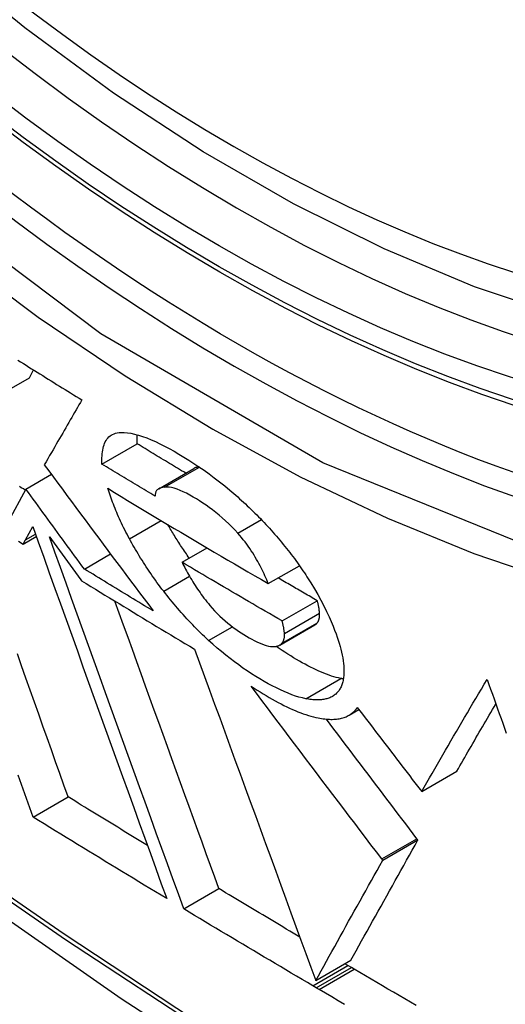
# Model space of a CAD drawing. Header units: inches. Extents: x 25 to 686, y 75 to 315.
# Tile 179 of 256: x 585.4486 to 585.5301, y 296.2768 to 296.4421. Entities that reach past the tile are written whole.
import ezdxf

# ---------------------------------------------------------------- set-up
doc = ezdxf.new("R2010")
doc.units = ezdxf.units.IN
doc.header["$MEASUREMENT"] = 0
doc.layers.add('Visible Edges(ANSI)', color=7, linetype='Continuous', lineweight=25)
doc.layers.add('Visible Tangent Edges(ANSI)', color=7, linetype='Continuous', lineweight=25)

msp = doc.modelspace()

# ---------------------------------------------------------------- linework, layer by layer
at = {"layer": 'Visible Edges(ANSI)'}
for p, q in [((585.44436, 296.37857), (585.45025, 296.38197)), ((585.45025, 296.38197), (585.45094, 296.3833)), ((585.46243, 296.36749), (585.46832, 296.37089)), ((585.44968, 296.36329), (585.45394, 296.36576)), ((585.47196, 296.36335), (585.47786, 296.36675)), ((585.44968, 296.36329), (585.44672, 296.35778)), ((585.44961, 296.35476), (585.45081, 296.35701)), ((585.44922, 296.35404), (585.45142, 296.35531)), ((585.44922, 296.35404), (585.44961, 296.35476)), ((585.45949, 296.34985), (585.46387, 296.35238)), ((585.47587, 296.35098), (585.48007, 296.35341)), ((585.49034, 296.34741), (585.49556, 296.35042)), ((585.49265, 296.34113), (585.49855, 296.34454)), ((585.49226, 296.33708), (585.49816, 296.34048)), ((585.50389, 296.3253), (585.50554, 296.32625)), ((585.51607, 296.31248), (585.52197, 296.31589)), ((585.51581, 296.31282), (585.51607, 296.31248)), ((585.45087, 296.30818), (585.45676, 296.31158)), ((585.50954, 296.30094), (585.51544, 296.30435)), ((585.51544, 296.30435), (585.51527, 296.30457)), ((585.50954, 296.30094), (585.50937, 296.30117)), ((585.47616, 296.29277), (585.48205, 296.29618)), ((585.49831, 296.28075), (585.50421, 296.28416)), ((585.50371, 296.28326), (585.50319, 296.28357)), ((585.50428, 296.28293), (585.50371, 296.28326)), ((585.50476, 296.28265), (585.50428, 296.28293)), ((585.49838, 296.27953), (585.49782, 296.27986)), ((585.49886, 296.27924), (585.49838, 296.27953))]:
    msp.add_line(p, q, dxfattribs=at)
at = {"layer": 'Visible Edges(ANSI)', "flags": 128}
for points in [[(585.6494, 296.40049), (585.63753, 296.39455), (585.62496, 296.39), (585.6118, 296.38687), (585.59813, 296.38515), (585.58404, 296.38485), (585.5696, 296.38595), (585.5549, 296.3884), (585.53998, 296.39219), (585.52491, 296.39727), (585.50976, 296.40361), (585.49458, 296.41118), (585.47943, 296.41992), (585.46438, 296.4298), (585.44947, 296.44077), (585.43479, 296.45278), (585.42037, 296.46576), (585.40629, 296.47967), (585.39261, 296.49443), (585.37937, 296.50999), (585.36665, 296.52627), (585.3545, 296.5432), (585.34296, 296.5607), (585.33208, 296.57869)], [(585.24333, 296.46072), (585.27914, 296.42656), (585.31551, 296.3938), (585.35239, 296.36248), (585.38973, 296.33266), (585.42749, 296.3044), (585.46563, 296.27774), (585.50408, 296.25274), (585.54282, 296.22943), (585.58179, 296.20788), (585.62095, 296.18812), (585.66026, 296.17022), (585.69968, 296.15421), (585.73916, 296.14014), (585.77865, 296.12808), (585.81811, 296.11806), (585.85749, 296.11016)], [(585.44831, 296.38495), (585.44878, 296.38466), (585.44924, 296.38436), (585.4497, 296.38407), (585.45017, 296.38378), (585.45063, 296.38349), (585.4511, 296.3832), (585.45156, 296.38291), (585.45203, 296.38262), (585.4525, 296.38233), (585.45296, 296.38203), (585.45343, 296.38174), (585.4539, 296.38145), (585.45436, 296.38116), (585.45483, 296.38087), (585.4553, 296.38058), (585.45577, 296.38029), (585.45624, 296.38), (585.45671, 296.37971), (585.45718, 296.37942), (585.45764, 296.37913), (585.45811, 296.37884), (585.45858, 296.37855), (585.45905, 296.37826)], [(585.45905, 296.37826), (585.45881, 296.37785), (585.45857, 296.37743), (585.45833, 296.37701), (585.45809, 296.37659), (585.45785, 296.37617), (585.4576, 296.37575), (585.45736, 296.37532), (585.45711, 296.37489), (585.45686, 296.37446), (585.45661, 296.37403), (585.45635, 296.37359), (585.4561, 296.37314), (585.45584, 296.37269), (585.45558, 296.37224), (585.45531, 296.37178), (585.45504, 296.37132), (585.45477, 296.37085), (585.4545, 296.37037), (585.45422, 296.36989), (585.45394, 296.3694), (585.45365, 296.3689), (585.45336, 296.36839), (585.45306, 296.36788), (585.45276, 296.36736)], [(585.46243, 296.36749), (585.46242, 296.36785), (585.46242, 296.3682), (585.46242, 296.36854), (585.46244, 296.36888), (585.46247, 296.36921), (585.46251, 296.36953), (585.46256, 296.36983), (585.46262, 296.37013), (585.46269, 296.37042), (585.46278, 296.37069), (585.46288, 296.37095), (585.46299, 296.3712), (585.46312, 296.37143), (585.46327, 296.37165), (585.46343, 296.37185), (585.4636, 296.37203), (585.46379, 296.3722), (585.464, 296.37234), (585.46422, 296.37247), (585.46447, 296.37258), (585.46473, 296.37266), (585.465, 296.37273), (585.4653, 296.37277), (585.46561, 296.37279)], [(585.46561, 296.37279), (585.46614, 296.37279), (585.4667, 296.37274), (585.46729, 296.37265), (585.46791, 296.37251), (585.46856, 296.37234), (585.46924, 296.37212), (585.46994, 296.37187), (585.47066, 296.37157), (585.4714, 296.37125), (585.47216, 296.37089), (585.47293, 296.3705), (585.47372, 296.37008), (585.47453, 296.36963), (585.47534, 296.36916), (585.47617, 296.36866), (585.477, 296.36814), (585.47785, 296.3676), (585.4787, 296.36703), (585.47956, 296.36644), (585.48042, 296.36582), (585.48128, 296.36517), (585.48215, 296.36451), (585.48302, 296.36381), (585.48389, 296.36309)], [(585.46832, 296.37089), (585.46832, 296.37096), (585.46832, 296.37102), (585.46832, 296.37109), (585.46831, 296.37115), (585.46831, 296.37122), (585.46831, 296.37128), (585.46831, 296.37135), (585.46831, 296.37141), (585.46831, 296.37147), (585.46831, 296.37154), (585.46831, 296.3716), (585.46831, 296.37166), (585.46831, 296.37173), (585.46831, 296.37179), (585.46831, 296.37185), (585.46832, 296.37191), (585.46832, 296.37198), (585.46832, 296.37204), (585.46832, 296.3721), (585.46833, 296.37216), (585.46833, 296.37222), (585.46833, 296.37228), (585.46834, 296.37234), (585.46834, 296.3724)], [(585.47648, 296.36595), (585.47614, 296.36616), (585.4758, 296.36636), (585.47546, 296.36657), (585.47512, 296.36677), (585.47478, 296.36698), (585.47443, 296.36718), (585.47409, 296.36739), (585.47375, 296.3676), (585.47341, 296.3678), (585.47307, 296.36801), (585.47273, 296.36821), (585.47239, 296.36842), (585.47205, 296.36862), (585.47171, 296.36883), (585.47137, 296.36904), (585.47103, 296.36924), (585.4707, 296.36945), (585.47036, 296.36965), (585.47002, 296.36986), (585.46968, 296.37007), (585.46934, 296.37027), (585.469, 296.37048), (585.46866, 296.37069), (585.46832, 296.37089)], [(585.45276, 296.36736), (585.45352, 296.36633), (585.45428, 296.3653), (585.45503, 296.36428), (585.45579, 296.36325), (585.45655, 296.36222), (585.45731, 296.36119), (585.45807, 296.36017), (585.45883, 296.35914), (585.4596, 296.35812), (585.46036, 296.35709), (585.46112, 296.35607), (585.46188, 296.35504), (585.46265, 296.35402), (585.46341, 296.35299), (585.46417, 296.35197), (585.46493, 296.35095), (585.4657, 296.34993), (585.46646, 296.34891), (585.46722, 296.34789), (585.46798, 296.34687), (585.46875, 296.34586), (585.46951, 296.34484), (585.47027, 296.34383), (585.47103, 296.34281)], [(585.47137, 296.36208), (585.47099, 296.3623), (585.47062, 296.36253), (585.47024, 296.36275), (585.46987, 296.36298), (585.4695, 296.3632), (585.46912, 296.36343), (585.46875, 296.36365), (585.46838, 296.36388), (585.468, 296.3641), (585.46763, 296.36433), (585.46726, 296.36455), (585.46688, 296.36478), (585.46651, 296.36501), (585.46614, 296.36523), (585.46577, 296.36546), (585.4654, 296.36568), (585.46503, 296.36591), (585.46465, 296.36613), (585.46428, 296.36636), (585.46391, 296.36659), (585.46354, 296.36681), (585.46317, 296.36704), (585.4628, 296.36726), (585.46243, 296.36749)], [(585.47872, 296.36701), (585.47868, 296.36701), (585.47864, 296.367), (585.4786, 296.367), (585.47856, 296.36699), (585.47853, 296.36698), (585.47849, 296.36697), (585.47845, 296.36697), (585.47841, 296.36696), (585.47837, 296.36695), (585.47834, 296.36694), (585.4783, 296.36693), (585.47826, 296.36692), (585.47823, 296.36691), (585.47819, 296.3669), (585.47815, 296.36688), (585.47812, 296.36687), (585.47809, 296.36686), (585.47805, 296.36684), (585.47802, 296.36683), (585.47799, 296.36682), (585.47795, 296.3668), (585.47792, 296.36678), (585.47789, 296.36677), (585.47786, 296.36675)], [(585.44957, 296.36309), (585.44924, 296.3633), (585.4489, 296.36351), (585.44857, 296.36372)], [(585.45949, 296.34985), (585.45908, 296.35041), (585.45867, 296.35097), (585.45826, 296.35152), (585.45785, 296.35208), (585.45744, 296.35264), (585.45703, 296.3532), (585.45662, 296.35376), (585.45621, 296.35432), (585.4558, 296.35488), (585.45539, 296.35544), (585.45499, 296.356), (585.45458, 296.35656), (585.45417, 296.35712), (585.45376, 296.35768), (585.45335, 296.35824), (585.45294, 296.3588), (585.45253, 296.35936), (585.45212, 296.35993), (585.45172, 296.36049), (585.45131, 296.36105), (585.4509, 296.36161), (585.45049, 296.36217), (585.45008, 296.36273), (585.44968, 296.36329)], [(585.46704, 296.35493), (585.46684, 296.35531), (585.46664, 296.35569), (585.46645, 296.35607), (585.46626, 296.35644), (585.46607, 296.35681), (585.46589, 296.35718), (585.46572, 296.35755), (585.46555, 296.35791), (585.46538, 296.35827), (585.46522, 296.35863), (585.46506, 296.35899), (585.46491, 296.35934), (585.46476, 296.35969), (585.46462, 296.36004), (585.46448, 296.36039), (585.46434, 296.36073), (585.46421, 296.36108), (585.46408, 296.36142), (585.46396, 296.36175), (585.46384, 296.36209), (585.46373, 296.36242), (585.46362, 296.36275), (585.46351, 296.36308), (585.46341, 296.36341)], [(585.46341, 296.36341), (585.46452, 296.36273), (585.46563, 296.36206), (585.46674, 296.36138), (585.46785, 296.36071), (585.46896, 296.36004), (585.47007, 296.35937), (585.47119, 296.3587), (585.4723, 296.35803), (585.47342, 296.35736), (585.47454, 296.35669), (585.47566, 296.35602), (585.47678, 296.35536), (585.4779, 296.35469), (585.47903, 296.35403), (585.48015, 296.35336), (585.48128, 296.3527), (585.48241, 296.35203), (585.48354, 296.35137), (585.48467, 296.35071), (585.4858, 296.35005), (585.48693, 296.34939), (585.48807, 296.34873), (585.4892, 296.34807), (585.49034, 296.34741)], [(585.47294, 296.36362), (585.47283, 296.36361), (585.47272, 296.36359), (585.47261, 296.36357), (585.4725, 296.36355), (585.4724, 296.36352), (585.4723, 296.36349), (585.4722, 296.36346), (585.47211, 296.36342), (585.47202, 296.36338), (585.47194, 296.36333), (585.47186, 296.36328), (585.47178, 296.36322), (585.47171, 296.36316), (585.47165, 296.36309), (585.47159, 296.36302), (585.47154, 296.36294), (585.47149, 296.36285), (585.47145, 296.36276), (585.47142, 296.36267), (585.47139, 296.36256), (585.47137, 296.36245), (585.47136, 296.36234), (585.47136, 296.36221), (585.47137, 296.36208)], [(585.48522, 296.35587), (585.48472, 296.35642), (585.48421, 296.35695), (585.48369, 296.35747), (585.48315, 296.35797), (585.48261, 296.35845), (585.48207, 296.35892), (585.48152, 296.35936), (585.48098, 296.35978), (585.48043, 296.36018), (585.47989, 296.36057), (585.47935, 296.36094), (585.47882, 296.36129), (585.47829, 296.36162), (585.47775, 296.36194), (585.47717, 296.36227), (585.47662, 296.36257), (585.47607, 296.36284), (585.47555, 296.36307), (585.47504, 296.36327), (585.47456, 296.36342), (585.47411, 296.36353), (585.47369, 296.36361), (585.4733, 296.36363), (585.47294, 296.36362)], [(585.48389, 296.36309), (585.48422, 296.36282), (585.48455, 296.36253), (585.48487, 296.36225), (585.4852, 296.36196), (585.48552, 296.36167), (585.48585, 296.36138), (585.48617, 296.36109), (585.48649, 296.36079), (585.48681, 296.36049), (585.48713, 296.36019), (585.48745, 296.35988), (585.48777, 296.35957), (585.48808, 296.35926), (585.4884, 296.35895), (585.48871, 296.35863), (585.48902, 296.35832), (585.48933, 296.358), (585.48963, 296.35768), (585.48993, 296.35735), (585.49023, 296.35703), (585.49053, 296.35671), (585.49082, 296.35638), (585.49111, 296.35605), (585.4914, 296.35572)], [(585.47709, 296.35168), (585.47692, 296.35192), (585.47675, 296.35216), (585.47659, 296.3524), (585.47642, 296.35264), (585.47626, 296.35287), (585.4761, 296.35311), (585.47594, 296.35335), (585.47578, 296.35358), (585.47563, 296.35382), (585.47548, 296.35405), (585.47532, 296.35429), (585.47517, 296.35452), (585.47503, 296.35476), (585.47488, 296.35499), (585.47473, 296.35523), (585.47459, 296.35546), (585.47445, 296.35569), (585.47431, 296.35592), (585.47417, 296.35616), (585.47403, 296.35639), (585.4739, 296.35662), (585.47377, 296.35685), (585.47363, 296.35708), (585.4735, 296.35731)], [(585.45081, 296.35701), (585.45173, 296.35443), (585.45266, 296.35183), (585.45359, 296.34923), (585.45453, 296.34661), (585.45546, 296.34399), (585.45641, 296.34136), (585.45735, 296.33873), (585.4583, 296.33609), (585.45924, 296.33345), (585.46019, 296.33081), (585.46114, 296.32817), (585.46209, 296.32553), (585.46304, 296.3229), (585.46399, 296.32027), (585.46494, 296.31764), (585.46588, 296.31502), (585.46682, 296.31241), (585.46776, 296.30982), (585.46869, 296.30723), (585.46963, 296.30465), (585.47055, 296.30209), (585.47147, 296.29954), (585.47239, 296.29701), (585.4733, 296.2945)], [(585.49034, 296.34741), (585.49021, 296.34773), (585.49007, 296.34806), (585.48993, 296.34839), (585.48978, 296.34872), (585.48963, 296.34906), (585.48947, 296.34939), (585.48931, 296.34973), (585.48913, 296.35008), (585.48896, 296.35042), (585.48877, 296.35077), (585.48858, 296.35112), (585.48837, 296.35148), (585.48816, 296.35184), (585.48794, 296.3522), (585.48772, 296.35256), (585.48748, 296.35293), (585.48723, 296.3533), (585.48697, 296.35367), (585.48671, 296.35403), (585.48643, 296.3544), (585.48614, 296.35477), (585.48585, 296.35514), (585.48554, 296.35551), (585.48522, 296.35587)], [(585.4914, 296.35572), (585.4917, 296.35538), (585.49199, 296.35503), (585.49228, 296.35469), (585.49257, 296.35435), (585.49285, 296.354), (585.49312, 296.35366), (585.4934, 296.35332), (585.49367, 296.35297), (585.49393, 296.35263), (585.49419, 296.35229), (585.49445, 296.35195), (585.49471, 296.3516), (585.49496, 296.35126), (585.49521, 296.35092), (585.49545, 296.35058), (585.49569, 296.35024), (585.49592, 296.3499), (585.49616, 296.34956), (585.49639, 296.34921), (585.49661, 296.34887), (585.49683, 296.34853), (585.49705, 296.3482), (585.49727, 296.34786), (585.49748, 296.34752)], [(585.44844, 296.35453), (585.44922, 296.35404)], [(585.45362, 296.35528), (585.45384, 296.35497), (585.45407, 296.35467), (585.45429, 296.35436), (585.45452, 296.35405), (585.45474, 296.35374), (585.45497, 296.35343), (585.45519, 296.35313), (585.45541, 296.35282), (585.45564, 296.35251), (585.45586, 296.3522), (585.45609, 296.35189), (585.45631, 296.35159), (585.45654, 296.35128), (585.45676, 296.35097), (585.45699, 296.35066), (585.45721, 296.35035), (585.45744, 296.35005), (585.45766, 296.34974), (585.45789, 296.34943), (585.45811, 296.34912), (585.45834, 296.34882), (585.45856, 296.34851), (585.45879, 296.3482), (585.45901, 296.34789)], [(585.47616, 296.29277), (585.47525, 296.29528), (585.47433, 296.29781), (585.47341, 296.30036), (585.47248, 296.30292), (585.47155, 296.3055), (585.47061, 296.30809), (585.46967, 296.31069), (585.46873, 296.3133), (585.46778, 296.31592), (585.46683, 296.31854), (585.46588, 296.32117), (585.46493, 296.32381), (585.46398, 296.32645), (585.46303, 296.32909), (585.46207, 296.33173), (585.46112, 296.33437), (585.46018, 296.33701), (585.45923, 296.33964), (585.45828, 296.34227), (585.45734, 296.34489), (585.4564, 296.3475), (585.45547, 296.35011), (585.45454, 296.3527), (585.45362, 296.35528)], [(585.47279, 296.34612), (585.4725, 296.34649), (585.47222, 296.34687), (585.47194, 296.34725), (585.47166, 296.34762), (585.47139, 296.348), (585.47113, 296.34837), (585.47087, 296.34874), (585.47061, 296.34911), (585.47035, 296.34948), (585.47011, 296.34985), (585.46986, 296.35022), (585.46962, 296.35059), (585.46938, 296.35096), (585.46915, 296.35132), (585.46892, 296.35169), (585.4687, 296.35205), (585.46848, 296.35242), (585.46826, 296.35278), (585.46805, 296.35314), (585.46784, 296.3535), (585.46763, 296.35386), (585.46743, 296.35422), (585.46724, 296.35458), (585.46704, 296.35493)], [(585.49265, 296.34113), (585.49194, 296.34154), (585.49124, 296.34195), (585.49054, 296.34236), (585.48983, 296.34276), (585.48913, 296.34317), (585.48843, 296.34358), (585.48773, 296.34399), (585.48702, 296.3444), (585.48632, 296.34481), (585.48562, 296.34522), (585.48492, 296.34563), (585.48423, 296.34604), (585.48353, 296.34645), (585.48283, 296.34686), (585.48213, 296.34727), (585.48143, 296.34768), (585.48074, 296.34809), (585.48004, 296.34851), (585.47934, 296.34892), (585.47865, 296.34933), (585.47795, 296.34974), (585.47726, 296.35016), (585.47657, 296.35057), (585.47587, 296.35098)], [(585.47587, 296.35098), (585.47602, 296.3507), (585.47616, 296.35041), (585.47631, 296.35012), (585.47647, 296.34983), (585.47663, 296.34953), (585.47679, 296.34923), (585.47696, 296.34893), (585.47713, 296.34863), (585.47731, 296.34833), (585.47749, 296.34803), (585.47768, 296.34772), (585.47786, 296.34742), (585.47806, 296.34711), (585.47825, 296.34681), (585.47846, 296.3465), (585.47866, 296.3462), (585.47888, 296.34589), (585.4791, 296.34558), (585.47932, 296.34527), (585.47955, 296.34497), (585.47979, 296.34466), (585.48003, 296.34435), (585.48028, 296.34404), (585.48053, 296.34373)], [(585.47103, 296.34281), (585.47055, 296.34311), (585.47006, 296.3434), (585.46958, 296.34369), (585.4691, 296.34398), (585.46862, 296.34428), (585.46813, 296.34457), (585.46765, 296.34486), (585.46717, 296.34515), (585.46669, 296.34545), (585.46621, 296.34574), (585.46572, 296.34603), (585.46524, 296.34633), (585.46476, 296.34662), (585.46428, 296.34691), (585.4638, 296.34721), (585.46332, 296.3475), (585.46284, 296.34779), (585.46236, 296.34809), (585.46188, 296.34838), (585.4614, 296.34867), (585.46093, 296.34897), (585.46045, 296.34926), (585.45997, 296.34956), (585.45949, 296.34985)], [(585.45901, 296.34789), (585.4598, 296.34741), (585.46058, 296.34693), (585.46136, 296.34645), (585.46215, 296.34597), (585.46293, 296.34549), (585.46372, 296.34501), (585.46451, 296.34453), (585.46529, 296.34405), (585.46608, 296.34357), (585.46687, 296.34309), (585.46765, 296.34261), (585.46844, 296.34213), (585.46923, 296.34165), (585.47002, 296.34118), (585.47081, 296.3407), (585.4716, 296.34022), (585.47239, 296.33974), (585.47318, 296.33927), (585.47398, 296.33879), (585.47477, 296.33831), (585.47556, 296.33784), (585.47636, 296.33736), (585.47715, 296.33689), (585.47795, 296.33641)], [(585.49855, 296.34454), (585.49827, 296.3447), (585.498, 296.34486), (585.49772, 296.34502), (585.49745, 296.34517), (585.49718, 296.34533), (585.4969, 296.34549), (585.49663, 296.34565), (585.49635, 296.34581), (585.49608, 296.34597), (585.49581, 296.34613), (585.49553, 296.34629), (585.49526, 296.34645), (585.49498, 296.3466), (585.49471, 296.34676), (585.49444, 296.34692), (585.49416, 296.34708), (585.49389, 296.34724), (585.49362, 296.3474), (585.49334, 296.34756), (585.49307, 296.34772), (585.4928, 296.34788), (585.49252, 296.34804), (585.49225, 296.3482), (585.49198, 296.34836)], [(585.49748, 296.34752), (585.49808, 296.34653), (585.49864, 296.34556), (585.49916, 296.3446), (585.49966, 296.34366), (585.50012, 296.34273), (585.50053, 296.34184), (585.50089, 296.34102), (585.5012, 296.34027), (585.50147, 296.33958), (585.5017, 296.33898), (585.50189, 296.33844), (585.50207, 296.33791), (585.50223, 296.33738), (585.50238, 296.33687), (585.50251, 296.33637), (585.50263, 296.33588), (585.50274, 296.33539), (585.50283, 296.33492), (585.5029, 296.33446), (585.50296, 296.33401), (585.503, 296.33357), (585.50303, 296.33314), (585.50303, 296.33273), (585.50302, 296.33233)], [(585.48033, 296.33787), (585.47999, 296.33819), (585.47965, 296.33851), (585.47931, 296.33883), (585.47898, 296.33916), (585.47864, 296.33949), (585.47831, 296.33982), (585.47798, 296.34015), (585.47766, 296.34049), (585.47733, 296.34083), (585.47701, 296.34117), (585.47669, 296.34151), (585.47637, 296.34185), (585.47605, 296.3422), (585.47574, 296.34255), (585.47543, 296.34291), (585.47512, 296.34326), (585.47482, 296.34361), (585.47452, 296.34397), (585.47422, 296.34432), (585.47393, 296.34468), (585.47364, 296.34504), (585.47335, 296.3454), (585.47307, 296.34576), (585.47279, 296.34612)], [(585.48205, 296.29618), (585.48135, 296.29811), (585.48064, 296.30006), (585.47993, 296.30202), (585.47922, 296.30399), (585.4785, 296.30597), (585.47778, 296.30796), (585.47706, 296.30996), (585.47633, 296.31196), (585.47561, 296.31397), (585.47488, 296.31598), (585.47415, 296.318), (585.47342, 296.32003), (585.47268, 296.32206), (585.47195, 296.32409), (585.47121, 296.32613), (585.47048, 296.32816), (585.46974, 296.3302), (585.46901, 296.33224), (585.46827, 296.33428), (585.46754, 296.33632), (585.4668, 296.33836), (585.46607, 296.3404), (585.46534, 296.34243), (585.46461, 296.34447)], [(585.49894, 296.34244), (585.49894, 296.34252), (585.49893, 296.3426), (585.49892, 296.34268), (585.49891, 296.34276), (585.4989, 296.34285), (585.49889, 296.34293), (585.49888, 296.34301), (585.49887, 296.3431), (585.49886, 296.34318), (585.49885, 296.34327), (585.49883, 296.34335), (585.49882, 296.34344), (585.4988, 296.34353), (585.49878, 296.34362), (585.49876, 296.34371), (585.49874, 296.3438), (585.49872, 296.34389), (585.4987, 296.34398), (585.49868, 296.34407), (585.49866, 296.34417), (585.49863, 296.34426), (585.4986, 296.34435), (585.49858, 296.34445), (585.49855, 296.34454)], [(585.48053, 296.34373), (585.48093, 296.34327), (585.48134, 296.34282), (585.48177, 296.34238), (585.48221, 296.34195), (585.48265, 296.34154), (585.48309, 296.34115), (585.48354, 296.34077), (585.484, 296.34041), (585.48445, 296.34006), (585.4849, 296.33973), (585.48535, 296.33942), (585.4858, 296.33912), (585.48624, 296.33884), (585.48668, 296.33858), (585.48712, 296.33832), (585.48756, 296.33808), (585.48799, 296.33785), (585.48841, 296.33763), (585.48883, 296.33744), (585.48923, 296.33727), (585.48962, 296.33713), (585.48999, 296.33701), (585.49035, 296.33692), (585.49068, 296.33687)], [(585.49848, 296.34074), (585.49852, 296.34079), (585.49856, 296.34084), (585.4986, 296.34089), (585.49864, 296.34095), (585.49867, 296.341), (585.49871, 296.34106), (585.49874, 296.34112), (585.49877, 296.34119), (585.49879, 296.34125), (585.49882, 296.34132), (585.49884, 296.34138), (585.49886, 296.34145), (585.49888, 296.34153), (585.4989, 296.3416), (585.49891, 296.34167), (585.49893, 296.34175), (585.49894, 296.34183), (585.49894, 296.34191), (585.49895, 296.342), (585.49895, 296.34208), (585.49895, 296.34217), (585.49895, 296.34226), (585.49895, 296.34235), (585.49894, 296.34244)], [(585.49304, 296.33904), (585.49304, 296.33912), (585.49303, 296.3392), (585.49302, 296.33928), (585.49301, 296.33936), (585.49301, 296.33944), (585.49299, 296.33952), (585.49298, 296.33961), (585.49297, 296.33969), (585.49296, 296.33978), (585.49295, 296.33986), (585.49293, 296.33995), (585.49292, 296.34004), (585.4929, 296.34012), (585.49288, 296.34021), (585.49286, 296.3403), (585.49284, 296.34039), (585.49282, 296.34048), (585.4928, 296.34058), (585.49278, 296.34067), (585.49276, 296.34076), (585.49273, 296.34085), (585.4927, 296.34095), (585.49268, 296.34104), (585.49265, 296.34113)], [(585.49816, 296.34048), (585.49818, 296.34049), (585.49819, 296.3405), (585.49821, 296.34051), (585.49822, 296.34052), (585.49824, 296.34053), (585.49825, 296.34054), (585.49826, 296.34055), (585.49828, 296.34056), (585.49829, 296.34057), (585.4983, 296.34058), (585.49832, 296.34059), (585.49833, 296.3406), (585.49834, 296.34061), (585.49836, 296.34062), (585.49837, 296.34063), (585.49838, 296.34064), (585.49839, 296.34065), (585.49841, 296.34066), (585.49842, 296.34068), (585.49843, 296.34069), (585.49844, 296.3407), (585.49845, 296.34071), (585.49846, 296.34072), (585.49848, 296.34074)], [(585.49258, 296.33733), (585.49262, 296.33738), (585.49266, 296.33743), (585.4927, 296.33749), (585.49274, 296.33754), (585.49277, 296.3376), (585.49281, 296.33766), (585.49284, 296.33772), (585.49287, 296.33778), (585.4929, 296.33784), (585.49292, 296.33791), (585.49294, 296.33798), (585.49296, 296.33805), (585.49298, 296.33812), (585.493, 296.33819), (585.49302, 296.33827), (585.49303, 296.33835), (585.49304, 296.33843), (585.49305, 296.33851), (585.49305, 296.33859), (585.49305, 296.33868), (585.49306, 296.33876), (585.49305, 296.33885), (585.49305, 296.33894), (585.49304, 296.33904)], [(585.49661, 296.32807), (585.49605, 296.3282), (585.49548, 296.32835), (585.49489, 296.32853), (585.49427, 296.32875), (585.49365, 296.32899), (585.49301, 296.32926), (585.49236, 296.32956), (585.49169, 296.32988), (585.49101, 296.33023), (585.49032, 296.3306), (585.48963, 296.33099), (585.48893, 296.3314), (585.48822, 296.33183), (585.48752, 296.33228), (585.48681, 296.33274), (585.48609, 296.33323), (585.48537, 296.33374), (585.48465, 296.33427), (585.48393, 296.33482), (585.48321, 296.33539), (585.48248, 296.33598), (585.48177, 296.33659), (585.48105, 296.33722), (585.48033, 296.33787)], [(585.49068, 296.33687), (585.49078, 296.33686), (585.49088, 296.33685), (585.49098, 296.33684), (585.49108, 296.33684), (585.49118, 296.33684), (585.49127, 296.33684), (585.49136, 296.33684), (585.49146, 296.33685), (585.49154, 296.33686), (585.49163, 296.33687), (585.49171, 296.33688), (585.4918, 296.3369), (585.49188, 296.33692), (585.49195, 296.33694), (585.49203, 296.33697), (585.4921, 296.337), (585.49217, 296.33703), (585.49224, 296.33706), (585.4923, 296.3371), (585.49236, 296.33714), (585.49242, 296.33718), (585.49247, 296.33723), (585.49253, 296.33728), (585.49258, 296.33733)], [(585.45676, 296.31158), (585.45606, 296.31354), (585.45536, 296.31552), (585.45465, 296.3175), (585.45395, 296.31949), (585.45324, 296.32148), (585.45253, 296.32348), (585.45182, 296.32549), (585.4511, 296.32751), (585.45039, 296.32953), (585.44967, 296.33155), (585.44895, 296.33358), (585.44824, 296.33561)], [(585.47795, 296.33641), (585.47879, 296.33411), (585.47963, 296.3318), (585.48047, 296.32949), (585.48132, 296.32717), (585.48218, 296.32484), (585.48303, 296.3225), (585.48388, 296.32016), (585.48474, 296.31782), (585.4856, 296.31548), (585.48646, 296.31313), (585.48731, 296.31079), (585.48817, 296.30844), (585.48903, 296.3061), (585.48988, 296.30376), (585.49074, 296.30142), (585.49159, 296.29909), (585.49244, 296.29677), (585.49329, 296.29445), (585.49414, 296.29214), (585.49498, 296.28984), (585.49582, 296.28755), (585.49665, 296.28527), (585.49748, 296.283), (585.49831, 296.28075)], [(585.50251, 296.33148), (585.50213, 296.33156), (585.50174, 296.33166), (585.50135, 296.33176), (585.50094, 296.33189), (585.50053, 296.33203), (585.50011, 296.33218), (585.49968, 296.33234), (585.49924, 296.33252), (585.4988, 296.33271), (585.49835, 296.33292), (585.4979, 296.33313), (585.49744, 296.33336), (585.49697, 296.3336), (585.4965, 296.33385), (585.49603, 296.33411), (585.49555, 296.33438), (585.49507, 296.33466), (585.49458, 296.33495), (585.4941, 296.33525), (585.49362, 296.33555), (585.49313, 296.33587), (585.49264, 296.33619), (585.49215, 296.33653), (585.49165, 296.33687)], [(585.50302, 296.33233), (585.50301, 296.33211), (585.50299, 296.3319), (585.50297, 296.3317), (585.50295, 296.3315), (585.50291, 296.3313), (585.50288, 296.33111), (585.50283, 296.33093), (585.50278, 296.33075), (585.50273, 296.33057), (585.50267, 296.3304), (585.50261, 296.33024), (585.50254, 296.33007), (585.50246, 296.32992), (585.50238, 296.32977), (585.5023, 296.32962), (585.50221, 296.32948), (585.50211, 296.32935), (585.502, 296.32922), (585.5019, 296.3291), (585.50178, 296.32898), (585.50166, 296.32886), (585.50153, 296.32876), (585.5014, 296.32866), (585.50126, 296.32856)], [(585.50293, 296.3314), (585.50291, 296.33141), (585.5029, 296.33141), (585.50288, 296.33141), (585.50286, 296.33142), (585.50284, 296.33142), (585.50283, 296.33142), (585.50281, 296.33143), (585.50279, 296.33143), (585.50277, 296.33143), (585.50276, 296.33143), (585.50274, 296.33144), (585.50272, 296.33144), (585.5027, 296.33144), (585.50269, 296.33145), (585.50267, 296.33145), (585.50265, 296.33145), (585.50263, 296.33146), (585.50262, 296.33146), (585.5026, 296.33146), (585.50258, 296.33147), (585.50256, 296.33147), (585.50255, 296.33147), (585.50253, 296.33148), (585.50251, 296.33148)], [(585.51607, 296.31248), (585.51651, 296.31324), (585.51694, 296.314), (585.51738, 296.31476), (585.51782, 296.31553), (585.51826, 296.3163), (585.51871, 296.31707), (585.51916, 296.31785), (585.51961, 296.31863), (585.52006, 296.31941), (585.52051, 296.32019), (585.52097, 296.32098), (585.52143, 296.32177), (585.52189, 296.32256), (585.52235, 296.32335), (585.52281, 296.32414), (585.52328, 296.32493), (585.52374, 296.32572), (585.52421, 296.32652), (585.52468, 296.32731), (585.52515, 296.32811), (585.52563, 296.32891), (585.5261, 296.3297), (585.52658, 296.3305), (585.52705, 296.33129)], [(585.52705, 296.33129), (585.52734, 296.33048), (585.52763, 296.32966), (585.52793, 296.32885), (585.52822, 296.32803), (585.52851, 296.32721), (585.5288, 296.3264), (585.5291, 296.32558), (585.52939, 296.32476), (585.52968, 296.32395), (585.52997, 296.32313), (585.53027, 296.32231)], [(585.48744, 296.3302), (585.48795, 296.32986), (585.48847, 296.32953), (585.48898, 296.32921), (585.48948, 296.32889), (585.48999, 296.32859), (585.49049, 296.32829), (585.49099, 296.32801), (585.49149, 296.32773), (585.49199, 296.32746), (585.49248, 296.3272), (585.49296, 296.32695), (585.49344, 296.32672), (585.49392, 296.32649), (585.49439, 296.32628), (585.49486, 296.32608), (585.49531, 296.32589), (585.49577, 296.32571), (585.49621, 296.32555), (585.49665, 296.3254), (585.49708, 296.32526), (585.4975, 296.32514), (585.49791, 296.32503), (585.49831, 296.32493), (585.49871, 296.32485)], [(585.50937, 296.30117), (585.50847, 296.30236), (585.50756, 296.30355), (585.50665, 296.30475), (585.50574, 296.30595), (585.50483, 296.30715), (585.50392, 296.30836), (585.50301, 296.30956), (585.50209, 296.31077), (585.50118, 296.31198), (585.50026, 296.31319), (585.49934, 296.3144), (585.49843, 296.31562), (585.49751, 296.31683), (585.49659, 296.31805), (585.49567, 296.31926), (585.49476, 296.32048), (585.49384, 296.3217), (585.49292, 296.32291), (585.49201, 296.32413), (585.49109, 296.32534), (585.49018, 296.32656), (585.48926, 296.32778), (585.48835, 296.32899), (585.48744, 296.3302)], [(585.50126, 296.32856), (585.50112, 296.32847), (585.50098, 296.32839), (585.50083, 296.32832), (585.50067, 296.32825), (585.50052, 296.32818), (585.50035, 296.32813), (585.50018, 296.32807), (585.50001, 296.32803), (585.49983, 296.32799), (585.49965, 296.32795), (585.49946, 296.32792), (585.49926, 296.3279), (585.49906, 296.32788), (585.49886, 296.32787), (585.49866, 296.32787), (585.49845, 296.32787), (585.49823, 296.32787), (585.49801, 296.32789), (585.49779, 296.3279), (585.49756, 296.32793), (585.49733, 296.32795), (585.49709, 296.32799), (585.49685, 296.32803), (585.49661, 296.32807)], [(585.50409, 296.32542), (585.50415, 296.32546), (585.50421, 296.3255), (585.50427, 296.32554), (585.50432, 296.32558), (585.50438, 296.32563), (585.50443, 296.32567), (585.50449, 296.32571), (585.50454, 296.32576), (585.50459, 296.32581), (585.50464, 296.32585), (585.50469, 296.3259), (585.50474, 296.32595), (585.50479, 296.326), (585.50484, 296.32605), (585.50489, 296.3261), (585.50493, 296.32616), (585.50498, 296.32621), (585.50502, 296.32626), (585.50507, 296.32632), (585.50511, 296.32638), (585.50515, 296.32643), (585.50519, 296.32649), (585.50523, 296.32655), (585.50527, 296.32661)], [(585.50527, 296.32661), (585.50571, 296.32603), (585.50615, 296.32546), (585.50659, 296.32488), (585.50703, 296.32431), (585.50747, 296.32373), (585.50791, 296.32315), (585.50835, 296.32258), (585.50879, 296.322), (585.50923, 296.32143), (585.50967, 296.32085), (585.51011, 296.32027), (585.51055, 296.3197), (585.51099, 296.31912), (585.51143, 296.31855), (585.51187, 296.31797), (585.51231, 296.3174), (585.51275, 296.31683), (585.51319, 296.31625), (585.51362, 296.31568), (585.51406, 296.31511), (585.5145, 296.31453), (585.51494, 296.31396), (585.51538, 296.31339), (585.51581, 296.31282)], [(585.52197, 296.31589), (585.52223, 296.31635), (585.5225, 296.31681), (585.52276, 296.31727), (585.52303, 296.31773), (585.52329, 296.3182), (585.52356, 296.31866), (585.52383, 296.31913), (585.5241, 296.3196), (585.52437, 296.32007), (585.52464, 296.32054), (585.52491, 296.32101), (585.52518, 296.32148), (585.52546, 296.32195), (585.52573, 296.32243), (585.52601, 296.3229), (585.52628, 296.32338), (585.52656, 296.32386), (585.52683, 296.32433), (585.52711, 296.32481), (585.52739, 296.32529), (585.52767, 296.32577), (585.52795, 296.32625), (585.52823, 296.32673), (585.52851, 296.32721)], [(585.49871, 296.32485), (585.49899, 296.3248), (585.49927, 296.32475), (585.49954, 296.32471), (585.49981, 296.32468), (585.50007, 296.32465), (585.50033, 296.32463), (585.50059, 296.32462), (585.50083, 296.32461), (585.50108, 296.32461), (585.50132, 296.32462), (585.50155, 296.32463), (585.50178, 296.32465), (585.502, 296.32468), (585.50222, 296.32471), (585.50243, 296.32475), (585.50264, 296.3248), (585.50284, 296.32486), (585.50304, 296.32492), (585.50323, 296.32498), (585.50341, 296.32506), (585.50359, 296.32514), (585.50376, 296.32523), (585.50393, 296.32532), (585.50409, 296.32542)], [(585.51527, 296.30457), (585.51464, 296.3054), (585.51402, 296.30622), (585.51339, 296.30705), (585.51276, 296.30788), (585.51213, 296.30871), (585.5115, 296.30954), (585.51087, 296.31038), (585.51024, 296.31121), (585.5096, 296.31205), (585.50897, 296.31288), (585.50834, 296.31372), (585.5077, 296.31456), (585.50707, 296.3154), (585.50643, 296.31623), (585.5058, 296.31707), (585.50516, 296.31791), (585.50453, 296.31876), (585.50389, 296.3196), (585.50326, 296.32044), (585.50262, 296.32128), (585.50198, 296.32212), (585.50135, 296.32296), (585.50071, 296.32381), (585.50008, 296.32465)], [(585.45087, 296.30818), (585.45004, 296.31052), (585.44921, 296.31287), (585.44837, 296.31523)], [(585.47007, 296.30343), (585.46951, 296.30377), (585.46895, 296.30411), (585.4684, 296.30445), (585.46784, 296.30479), (585.46729, 296.30513), (585.46673, 296.30546), (585.46618, 296.3058), (585.46562, 296.30614), (585.46507, 296.30648), (585.46451, 296.30682), (585.46396, 296.30716), (585.4634, 296.3075), (585.46285, 296.30784), (585.46229, 296.30818), (585.46174, 296.30852), (585.46119, 296.30886), (585.46063, 296.3092), (585.46008, 296.30954), (585.45953, 296.30988), (585.45897, 296.31022), (585.45842, 296.31056), (585.45786, 296.3109), (585.45731, 296.31124), (585.45676, 296.31158)], [(585.4733, 296.2945), (585.47236, 296.29507), (585.47142, 296.29563), (585.47048, 296.2962), (585.46954, 296.29677), (585.46861, 296.29734), (585.46767, 296.29791), (585.46673, 296.29848), (585.46579, 296.29905), (585.46486, 296.29962), (585.46392, 296.30019), (585.46299, 296.30076), (585.46205, 296.30133), (585.46112, 296.3019), (585.46018, 296.30247), (585.45925, 296.30304), (585.45832, 296.30361), (585.45739, 296.30418), (585.45645, 296.30475), (585.45552, 296.30532), (585.45459, 296.30589), (585.45366, 296.30647), (585.45273, 296.30704), (585.4518, 296.30761), (585.45087, 296.30818)], [(585.50421, 296.28416), (585.50465, 296.28495), (585.50509, 296.28576), (585.50554, 296.28657), (585.506, 296.28739), (585.50645, 296.28822), (585.50691, 296.28904), (585.50737, 296.28988), (585.50784, 296.29072), (585.50831, 296.29156), (585.50878, 296.2924), (585.50925, 296.29325), (585.50972, 296.2941), (585.5102, 296.29496), (585.51067, 296.29581), (585.51115, 296.29667), (585.51163, 296.29752), (585.5121, 296.29838), (585.51258, 296.29924), (585.51306, 296.30009), (585.51354, 296.30095), (585.51401, 296.3018), (585.51449, 296.30265), (585.51497, 296.3035), (585.51544, 296.30435)], [(585.49831, 296.28075), (585.49875, 296.28155), (585.4992, 296.28235), (585.49964, 296.28317), (585.5001, 296.28399), (585.50055, 296.28481), (585.50101, 296.28564), (585.50148, 296.28647), (585.50194, 296.28731), (585.50241, 296.28815), (585.50288, 296.289), (585.50335, 296.28985), (585.50382, 296.2907), (585.5043, 296.29155), (585.50477, 296.29241), (585.50525, 296.29326), (585.50573, 296.29412), (585.5062, 296.29497), (585.50668, 296.29583), (585.50716, 296.29669), (585.50764, 296.29754), (585.50812, 296.29839), (585.50859, 296.29925), (585.50907, 296.30009), (585.50954, 296.30094)], [(585.49564, 296.28805), (585.49507, 296.28839), (585.4945, 296.28872), (585.49393, 296.28906), (585.49336, 296.2894), (585.4928, 296.28974), (585.49223, 296.29008), (585.49166, 296.29041), (585.4911, 296.29075), (585.49053, 296.29109), (585.48996, 296.29143), (585.4894, 296.29177), (585.48883, 296.29211), (585.48827, 296.29245), (585.4877, 296.29278), (585.48713, 296.29312), (585.48657, 296.29346), (585.486, 296.2938), (585.48544, 296.29414), (585.48487, 296.29448), (585.48431, 296.29482), (585.48375, 296.29516), (585.48318, 296.2955), (585.48262, 296.29584), (585.48205, 296.29618)], [(585.49782, 296.27986), (585.49691, 296.2804), (585.496, 296.28093), (585.49509, 296.28147), (585.49419, 296.282), (585.49328, 296.28254), (585.49238, 296.28308), (585.49147, 296.28361), (585.49057, 296.28415), (585.48966, 296.28469), (585.48876, 296.28523), (585.48786, 296.28577), (585.48695, 296.2863), (585.48605, 296.28684), (585.48515, 296.28738), (585.48425, 296.28792), (585.48335, 296.28846), (585.48245, 296.289), (585.48155, 296.28953), (585.48065, 296.29007), (585.47975, 296.29061), (585.47885, 296.29115), (585.47795, 296.29169), (585.47706, 296.29223), (585.47616, 296.29277)], [(585.51516, 296.27655), (585.51421, 296.27711), (585.51326, 296.27766), (585.51232, 296.27821), (585.51137, 296.27877), (585.51042, 296.27932), (585.50948, 296.27987), (585.50853, 296.28043), (585.50759, 296.28098), (585.50664, 296.28154), (585.5057, 296.28209), (585.50476, 296.28265)], [(585.50313, 296.27673), (585.50206, 296.27736), (585.50099, 296.27799), (585.49993, 296.27862), (585.49886, 296.27924)]]:
    msp.add_lwpolyline(points, dxfattribs=at)
at = {"layer": 'Visible Edges(ANSI)'}
msp.add_ellipse((585.48559, 296.66733), major_axis=(0.15748, -0.27276), ratio=0.57735, start_param=2.363977, end_param=7.060801, dxfattribs=at)
msp.add_ellipse((585.48211, 296.66532), major_axis=(0.15994, -0.27703), ratio=0.57735, dxfattribs=at)
at = {"layer": 'Visible Tangent Edges(ANSI)'}
for p, q in [((585.47294, 296.36362), (585.47877, 296.36699)), ((585.46704, 296.35493), (585.47235, 296.358)), ((585.48522, 296.35587), (585.48918, 296.35816)), ((585.44961, 296.35476), (585.45127, 296.35572)), ((585.47279, 296.34612), (585.47714, 296.34863)), ((585.49304, 296.33904), (585.49894, 296.34244)), ((585.49258, 296.33733), (585.49848, 296.34074)), ((585.48033, 296.33787), (585.48431, 296.34017)), ((585.49661, 296.32807), (585.50251, 296.33148)), ((585.50409, 296.32542), (585.50554, 296.32626)), ((585.50937, 296.30117), (585.51527, 296.30457)), ((585.49782, 296.27986), (585.50371, 296.28326)), ((585.49838, 296.27953), (585.50428, 296.28293)), ((585.49886, 296.27924), (585.50476, 296.28265))]:
    msp.add_line(p, q, dxfattribs=at)
at = {"layer": 'Visible Tangent Edges(ANSI)', "flags": 128}
for points in [[(585.71971, 296.61129), (585.72788, 296.56462), (585.73055, 296.52011), (585.72763, 296.47891), (585.71922, 296.44186), (585.70546, 296.40975), (585.68672, 296.38333), (585.66348, 296.36326), (585.63625, 296.35001), (585.60554, 296.34377), (585.57196, 296.34468), (585.53637, 296.35272), (585.49951, 296.36771), (585.46222, 296.38934), (585.42542, 296.41706), (585.38978, 296.45036), (585.35621, 296.48844), (585.32549, 296.53035), (585.29835, 296.57518)], [(585.35487, 296.48503), (585.36778, 296.46957), (585.38109, 296.45474), (585.39475, 296.44061), (585.40871, 296.42724), (585.42288, 296.41469), (585.43724, 296.40299), (585.45174, 296.39218), (585.46634, 296.38228), (585.48101, 296.37332), (585.49569, 296.36534), (585.51032, 296.35838), (585.52482, 296.35247), (585.53916, 296.34761), (585.55329, 296.34383), (585.56718, 296.34112), (585.58077, 296.3395), (585.59402, 296.33898), (585.60689, 296.33957), (585.61929, 296.34124), (585.63121, 296.344), (585.64261, 296.34783)], [(585.65152, 296.18218), (585.62723, 296.19262), (585.60284, 296.2039), (585.5784, 296.21601), (585.55392, 296.22893), (585.52944, 296.24265), (585.50494, 296.25717), (585.48044, 296.27249), (585.45594, 296.28862), (585.43145, 296.30553), (585.40702, 296.32321), (585.38269, 296.34164), (585.35847, 296.36079), (585.33439, 296.38064), (585.31049, 296.40116), (585.2868, 296.42233), (585.26334, 296.44411), (585.24012, 296.4665)], [(585.23994, 296.4657), (585.26322, 296.4433), (585.28675, 296.42149), (585.31051, 296.4003), (585.33447, 296.37976), (585.3586, 296.3599), (585.38288, 296.34073), (585.40727, 296.32229), (585.43175, 296.3046), (585.45629, 296.28766), (585.48086, 296.27152), (585.50541, 296.25617), (585.52997, 296.24161), (585.55452, 296.22785), (585.57906, 296.21489), (585.60358, 296.20273), (585.62804, 296.1914), (585.65241, 296.18089)]]:
    msp.add_lwpolyline(points, dxfattribs=at)
at = {"layer": 'Visible Tangent Edges(ANSI)'}
for centre, major_axis, start_param, end_param in [((585.4846, 296.66675), (-0.17318, 0.29996), 5.05527, 10.652693), ((585.48455, 296.66672), (0.15059, -0.26083), 4.097754, 6.89782)]:
    msp.add_ellipse(centre, major_axis=major_axis, ratio=0.57735, start_param=start_param, end_param=end_param, dxfattribs=at)
for centre, major_axis in [((585.48519, 296.66709), (-0.17111, 0.29637)), ((585.48222, 296.66538), (0.1627, -0.2818)), ((585.48211, 296.66532), (-0.1621, 0.28076))]:
    msp.add_ellipse(centre, major_axis=major_axis, ratio=0.57735, dxfattribs=at)

doc.saveas('drawing.dxf')
